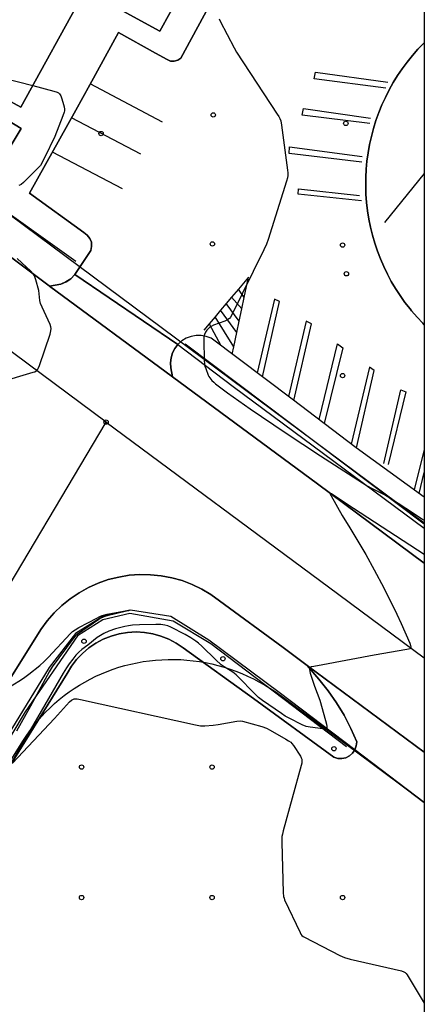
# Model space of a CAD drawing. Extents: x 0 to 85000, y -1 to 75000.
# Tile 135 of 147: x 39907 to 40000, y 63391 to 63618. Entities that reach past the tile are written whole.
import ezdxf

# ---------------------------------------------------------------- set-up
doc = ezdxf.new("R2010")
doc.units = 0
doc.header["$MEASUREMENT"] = 0
doc.header["$PDMODE"] = 33
doc.header["$PDSIZE"] = -3
for name, color, linetype in [('BOS3D_ACTIVE_POLY_CLIP', 227, 'CONTINUOUS'), ('BOS3D_PAVEMENT_MARKINGS_LI', 15, 'CONTINUOUS'), ('CONTOUR_CLIP', 120, 'CONTINUOUS'), ('DTM_INFOTECHBREAKS_CLIP', 4, 'CONTINUOUS'), ('DTM_POINT', 158, 'CONTINUOUS'), ('FENCE_CLIP', 96, 'CONTINUOUS'), ('FRAME_POLY', 133, 'CONTINUOUS'), ('IMPERV_OTHER_CLIP', 126, 'CONTINUOUS'), ('LAND_CLIP', 14, 'CONTINUOUS'), ('PARCELS_FULL_17_CLIP', 7, 'CONTINUOUS'), ('PARKING_CLIP', 78, 'CONTINUOUS'), ('ROAD_CLIP', 197, 'CONTINUOUS'), ('SIDEWALK_CLIP', 78, 'CONTINUOUS'), ('SPOT_ELEV', 82, 'CONTINUOUS')]:
    doc.layers.add(name, color=color, linetype=linetype)

msp = doc.modelspace()

# ---------------------------------------------------------------- linework, layer by layer
at = {"layer": 'BOS3D_ACTIVE_POLY_CLIP', "elevation": 42.5}
msp.add_lwpolyline([(39948.76, 63632.25), (39939.26, 63614.98), (39922.07, 63624.43), (39907.28, 63597.52), (39847.35, 63630.45)], dxfattribs=at)
at = {"layer": 'BOS3D_ACTIVE_POLY_CLIP', "elevation": 37.5}
msp.add_lwpolyline([(40000, 63612.35), (40000, 63547.51), (39999.65, 63547.85), (39998.34, 63549.24), (39997.09, 63550.69), (39996.72, 63551.14), (39995.55, 63552.65), (39994.44, 63554.21), (39993.4, 63555.81), (39992.42, 63557.46), (39991.52, 63559.15), (39990.69, 63560.87), (39989.93, 63562.63), (39989.24, 63564.41), (39988.63, 63566.23), (39988.09, 63568.06), (39987.64, 63569.92), (39987.26, 63571.8), (39986.96, 63573.69), (39986.74, 63575.59), (39986.6, 63577.5), (39986.53, 63579.41), (39986.55, 63581.32), (39986.65, 63583.24), (39986.83, 63585.14), (39987.09, 63587.04), (39987.42, 63588.92), (39987.84, 63590.79), (39988.33, 63592.64), (39988.9, 63594.46), (39989.55, 63596.27), (39990.27, 63598.04), (39991.06, 63599.78), (39991.93, 63601.49), (39992.86, 63603.16), (39993.87, 63604.78), (39994.94, 63606.37), (39996.08, 63607.91), (39997.28, 63609.4), (39998.54, 63610.84), (39999.86, 63612.22)], close=True, dxfattribs=at)
at = {"layer": 'BOS3D_PAVEMENT_MARKINGS_LI'}
for p, q in [((39939.84, 63594.06), (39923.23, 63602.89)), ((39934.89, 63586.7), (39918.93, 63595.05)), ((39930.61, 63578.73), (39914.53, 63587.18)), ((39957.28, 63555.7), (39955.7, 63553.81)), ((39958.6, 63553.8), (39957.28, 63555.7)), ((39955.7, 63553.81), (39954.48, 63552.35)), ((39958.05, 63551.18), (39955.7, 63553.81)), ((39958.05, 63551.18), (39958.6, 63553.8)), ((39953.2, 63550.83), (39951.95, 63549.34)), ((39954.48, 63552.35), (39953.2, 63550.83)), ((39956.89, 63545.7), (39953.2, 63550.83)), ((39957.45, 63548.34), (39954.48, 63552.35)), ((39957.45, 63548.34), (39958.05, 63551.18)), ((39951.95, 63549.34), (39950.56, 63547.68)), ((39956.2, 63542.45), (39951.95, 63549.34)), ((39956.89, 63545.7), (39957.45, 63548.34)), ((39950.56, 63547.68), (39949.35, 63546.24)), ((39950.56, 63547.68), (39953.22, 63542.73)), ((39956.2, 63542.45), (39956.89, 63545.7)), ((39955.84, 63540.76), (39956.2, 63542.45))]:
    msp.add_line(p, q, dxfattribs=at)
for points in [[(39991.16, 63601.87), (39974.68, 63604.06), (39975, 63605.61), (39991.59, 63603.31)], [(39987.48, 63593.79), (39971.97, 63595.69), (39972.24, 63597.19), (39987.6, 63595.01)], [(39985.63, 63584.91), (39968.95, 63586.89), (39969.01, 63588.38), (39985.7, 63586.19)], [(39985.59, 63575.99), (39970.99, 63577.55), (39971.06, 63578.72), (39985.08, 63577.2)], [(39958.6, 63553.8), (39959.59, 63558.45), (39957.28, 63555.7)], [(39962.83, 63535.51), (39966.75, 63552.84), (39965.61, 63553.39), (39961.63, 63536.42)], [(39970.02, 63530.11), (39974.09, 63547.71), (39972.84, 63548.36), (39968.83, 63531.01)], [(39975.81, 63525.71), (39980.05, 63543.15), (39981.3, 63542.18), (39976.97, 63524.83)], [(39984.41, 63519.19), (39988.47, 63537), (39987.39, 63537.71), (39983.23, 63520.08)], [(39990.7, 63515.62), (39994.57, 63532.57), (39995.76, 63532.07), (39991.66, 63515.33)], [(40000, 63518.84), (39997.67, 63509.57)], [(39998.83, 63508.73), (40000, 63513.51)]]:
    msp.add_lwpolyline(points, dxfattribs=at)
at = {"layer": 'CONTOUR_CLIP'}
for points, elevation in [([(39952.86, 63617.8), (39953.11, 63617.27), (39956.3, 63611.18), (39956.87, 63610.15), (39966.22, 63595.91), (39966.54, 63595.41), (39966.81, 63594.89), (39967, 63594.35), (39967.17, 63593.38), (39968.59, 63583.01), (39968.65, 63582.42), (39968.65, 63581.84), (39968.55, 63581.27), (39968.33, 63580.51), (39964.11, 63567.11), (39963.73, 63565.99), (39963.14, 63564.73), (39955.75, 63549.77), (39955.46, 63549.26), (39955.23, 63548.96), (39955.11, 63548.83), (39954.81, 63548.62), (39954.13, 63548.3), (39951.58, 63547.37), (39951.06, 63547.12), (39950.74, 63546.91), (39950.3, 63546.54), (39950.05, 63546.27), (39949.74, 63545.79), (39949.51, 63545.27), (39949.37, 63544.73), (39949.32, 63543.96), (39949.41, 63539.36), (39949.48, 63538.45), (39949.58, 63537.98), (39949.76, 63537.42), (39950.31, 63535.93), (39950.49, 63535.59), (39950.7, 63535.27), (39951.19, 63534.67), (39951.6, 63534.27), (39952.04, 63533.9), (39954.81, 63531.82), (39959.98, 63528.16), (39968.05, 63522.71), (39976.11, 63517.35), (39986.86, 63510.46), (39987.89, 63509.89), (39991.08, 63508.28), (39992.26, 63507.6), (39997.54, 63504.18), (39999.65, 63502.76), (40000, 63502.56)], 18), ([(39894.26, 63604.67), (39894.51, 63604.78), (39895.07, 63604.95), (39895.66, 63605.03), (39898.64, 63605.21), (39899.43, 63605.17), (39900.4, 63604.97), (39910.01, 63602.49)], 18), ([(39910.01, 63602.49), (39914.88, 63601.24), (39915.62, 63601.01), (39915.94, 63600.84), (39916.19, 63600.61), (39916.44, 63600.14), (39916.69, 63599.43), (39917.07, 63598.13), (39917.21, 63597.58), (39917.3, 63597.03), (39917.29, 63596.69), (39917.22, 63596.36), (39916.94, 63595.51), (39915.13, 63590.79), (39912.7, 63585.87), (39911.77, 63584.11), (39907.92, 63580.2), (39907.33, 63579.74), (39907.17, 63579.65), (39906.82, 63579.54)], 18), ([(39902.14, 63534.21), (39910.14, 63536.57), (39910.5, 63536.71), (39910.82, 63536.88), (39910.95, 63536.99), (39911.17, 63537.28), (39911.34, 63537.61), (39911.55, 63538.16), (39913.99, 63545.32), (39914.21, 63546.07), (39914.27, 63546.62), (39914.21, 63546.99), (39914.02, 63547.53), (39912.21, 63551.51), (39911.84, 63552.42), (39911.68, 63553.11), (39911.53, 63554.64), (39911.41, 63555.4), (39910.76, 63557.85), (39910.43, 63558.75), (39910.11, 63559.23), (39909.58, 63559.8), (39906.46, 63562.73)], 17), ([(40000, 63494.65), (39983.73, 63505.26), (39979.24, 63508.24), (39978.64, 63508.61), (39978.43, 63508.69), (39978.38, 63508.69), (39978.38, 63508.54), (39978.58, 63508.13), (39981.13, 63503.64), (39982.88, 63500.82), (39986.57, 63494.67), (39988.5, 63491.15), (39990.67, 63487.03), (39993.67, 63480.96), (39994.68, 63478.8), (39996.65, 63474.27), (39996.84, 63473.75), (39996.91, 63473.44), (39996.91, 63473.3), (39996.87, 63473.18), (39996.67, 63473.01), (39996.37, 63472.89), (39996, 63472.81), (39988.49, 63471.53), (39976.7, 63469.29), (39974.58, 63468.93), (39974.05, 63468.81), (39973.71, 63468.64), (39973.61, 63468.48), (39973.6, 63468.21), (39973.81, 63467.36), (39974.77, 63464.43), (39975.96, 63461.16), (39976.55, 63459.27), (39977.52, 63455.63), (39977.6, 63455.12), (39977.58, 63454.84), (39977.53, 63454.73), (39977.44, 63454.67), (39977.17, 63454.61), (39976.66, 63454.62), (39973.76, 63454.95), (39972.83, 63455.13), (39971.92, 63455.5), (39968.91, 63457.03), (39968.06, 63457.5), (39967.15, 63458.08), (39962.84, 63461.12), (39961.9, 63461.83), (39960.72, 63462.91), (39957.47, 63466.33), (39956.77, 63467.01), (39955.98, 63467.59), (39953.98, 63468.85), (39953.3, 63469.32), (39952.07, 63470.42), (39948.88, 63473.59), (39948.15, 63474.26), (39947.52, 63474.72), (39946.38, 63475.49), (39945.06, 63476.28), (39941.73, 63478), (39941.06, 63478.26), (39940.36, 63478.44), (39939.45, 63478.55), (39938.34, 63478.58), (39934.59, 63478.5), (39932.96, 63478.39), (39932.01, 63478.26), (39931.15, 63478.09), (39929.04, 63477.57), (39927.54, 63477.06), (39926.37, 63476.53), (39925.6, 63476.08), (39924.86, 63475.57), (39922.7, 63473.84), (39921.31, 63472.83), (39920.61, 63472.22), (39919.94, 63471.53), (39919.22, 63470.63), (39918.42, 63469.55), (39917.76, 63468.59), (39917.03, 63467.42), (39905.25, 63446.98)], 17), ([(39903.66, 63463.6), (39907.22, 63465.79), (39908.21, 63466.45), (39909.16, 63467.17), (39911.64, 63469.16), (39912.63, 63470.07), (39913.59, 63471.02), (39918.69, 63476.5), (39919.18, 63476.97), (39919.74, 63477.39), (39920.59, 63477.87), (39924.75, 63480.07), (39925.45, 63480.42), (39925.99, 63480.65), (39927.12, 63480.94), (39930.89, 63481.67), (39931.99, 63481.86), (39932.22, 63481.88), (39932.28, 63481.85), (39932.03, 63481.75), (39931.55, 63481.63), (39927.13, 63480.58), (39926.57, 63480.42), (39926.17, 63480.27), (39925.7, 63480.02), (39925.21, 63479.7), (39920.31, 63476.37), (39919.79, 63475.92), (39919.28, 63475.33), (39914.48, 63468.86), (39913.77, 63467.7), (39909.47, 63459.81), (39906.28, 63454.05)], 18), ([(39905.4, 63446.71), (39915.04, 63456.94), (39918.47, 63460.81), (39918.91, 63461.18), (39919.2, 63461.35), (39919.51, 63461.47), (39919.86, 63461.52), (39920.24, 63461.5), (39921.02, 63461.35), (39947.41, 63455.53), (39948.57, 63455.3), (39948.96, 63455.26), (39949.54, 63455.25), (39951.47, 63455.4), (39952.64, 63455.57), (39956.91, 63456.36), (39957.68, 63456.41), (39958.26, 63456.33), (39962.63, 63455.12), (39963.75, 63454.75), (39964.61, 63454.31), (39968.17, 63452.24), (39968.83, 63451.84), (39969.3, 63451.5), (39969.58, 63451.24), (39969.93, 63450.78), (39971.52, 63448.3), (39971.7, 63447.96), (39971.84, 63447.62), (39971.88, 63447.44), (39971.88, 63447.08), (39971.83, 63446.7), (39971.69, 63446.13), (39967.58, 63431.17), (39967.38, 63430.4), (39967.28, 63429.82), (39967.24, 63429.23), (39967.25, 63428.44), (39967.6, 63416.99), (39967.68, 63416.02), (39967.77, 63415.64), (39967.9, 63415.27), (39971.45, 63407.74), (39971.65, 63407.4), (39971.88, 63407.11), (39972.17, 63406.86), (39972.49, 63406.66), (39980.56, 63402.49), (39981.64, 63402), (39982.97, 63401.63), (39994.73, 63398.92), (39995.27, 63398.74), (39995.59, 63398.56), (39995.86, 63398.31), (39996.1, 63398.01), (40000, 63391.55)], 17)]:
    msp.add_lwpolyline(points, dxfattribs=dict(at, elevation=elevation))
at = {"layer": 'DTM_INFOTECHBREAKS_CLIP'}
msp.add_line((40000, 63582.27, 18.9), (39990.82, 63570.99, 18.89), dxfattribs=at)
for points in [[(40000, 63492.65, 16.74), (39975.47, 63510.94, 17.03), (39942.16, 63535.52, 17.03), (39913.91, 63556.37, 17.03), (39913.81, 63556.44, 17.03), (39890.16, 63574.18, 16.81), (39830.64, 63617.58, 15.08), (39817.7, 63627.46, 15.12), (39764.09, 63666.81, 14.15), (39761.19, 63668.93, 14.1), (39691.81, 63720.99, 12.44), (39619.63, 63774.33, 12.03), (39605.95, 63784.68, 12.03), (39569.98, 63811.91, 12.03)], [(39926.88, 63525.11, 17.25), (39854.48, 63578.93, 16.11), (39796.11, 63622.12, 15.01), (39740.64, 63663.25, 13.89), (39691.55, 63699.58, 12.9), (39659.1, 63723.09, 12.7), (39629.24, 63743.17, 12.43), (39603.43, 63761.05, 12.21), (39558.88, 63791.97, 12.17)], [(40000, 63741.76, 15.03), (39995.03, 63732.64, 15.33), (39977.7, 63701.91, 16.36), (39963.29, 63676.13, 16.97), (39951.51, 63654.96, 17.49), (39943.88, 63640.71, 17.69), (39954.19, 63634.86, 17.72), (39954.88, 63634.16, 17.74), (39955.38, 63633.31, 17.76), (39955.66, 63632.37, 17.79), (39955.72, 63631.39, 17.82), (39955.54, 63630.42, 17.85), (39950.43, 63620.54, 17.97), (39944.09, 63608.81, 17.93), (39943.38, 63608.31, 17.98), (39942.55, 63608.08, 17.99), (39941.68, 63608.13, 17.96), (39940.88, 63608.48, 17.9), (39938.23, 63609.96, 17.96)], [(39938.23, 63609.96, 17.96), (39929.69, 63614.72, 17.96), (39923.11, 63602.66, 17.96), (39919.94, 63596.85, 17.87), (39909.26, 63577.76, 17.96)], [(39913.91, 63556.37, 17.03), (39915.16, 63556.59, 17.08), (39916.44, 63556.84, 17.31), (39917.67, 63557.35, 17.46), (39918.77, 63558.09, 17.51), (39919.7, 63559.04, 17.47), (39923.36, 63564.56, 17.48), (39923.56, 63565.5, 17.47), (39923.49, 63566.46, 17.47), (39923.14, 63567.36, 17.47), (39922.54, 63568.13, 17.49), (39921.75, 63568.68, 17.5), (39909.26, 63577.76, 17.96)], [(39951, 63544.4, 18.11), (39949.9, 63544.81, 18.04), (39948.74, 63545.02, 17.96), (39947.57, 63545.02, 17.89), (39946.41, 63544.81, 17.81), (39945.31, 63544.39, 17.73), (39944.31, 63543.78, 17.65), (39943.43, 63543, 17.58), (39943.39, 63542.96, 17.58), (39942.7, 63542.07, 17.53), (39942.16, 63541.03, 17.48), (39941.81, 63539.9, 17.44), (39941.66, 63538.73, 17.42), (39941.73, 63537.56, 17.41), (39942.16, 63535.52, 17.03)], [(40000, 63507.88, 18.48), (39984.38, 63519.21, 18.08), (39969.67, 63530.37, 18.08), (39951, 63544.4, 18.11)], [(39943.39, 63542.96, 17.58), (39956.08, 63533.29, 18.46), (40000, 63500.76, 17.81)], [(39633.77, 63049.46, 23.75), (39674.64, 63115.63, 22.57), (39732.93, 63209.71, 21.59), (39781.35, 63289.06, 20.22), (39853.46, 63404.8, 19.27), (39885.1, 63456.09, 18.55), (39898.68, 63477.71, 17.65), (39926.88, 63525.11, 17.25)], [(39926.88, 63525.11, 17.25), (39977.99, 63487.27, 17.29), (40000, 63470.91, 16.95)], [(40000, 63449.2, 16.58), (39973.11, 63469.13, 17.01), (39967.54, 63473.26, 17.1), (39952.96, 63484.06, 17.15), (39950.96, 63485.49, 17.14), (39948.85, 63486.74, 17.14), (39946.63, 63487.8, 17.13), (39944.33, 63488.67, 17.13), (39941.96, 63489.33, 17.14), (39939.55, 63489.79, 17.14), (39937.1, 63490.03, 17.15), (39934.65, 63490.07, 17.16), (39932.19, 63489.89, 17.17), (39929.77, 63489.49, 17.19), (39927.38, 63488.89, 17.2), (39925.06, 63488.09, 17.22), (39922.82, 63487.09, 17.24), (39920.67, 63485.89, 17.27), (39918.63, 63484.52, 17.29), (39916.72, 63482.97, 17.32), (39914.95, 63481.27, 17.35), (39913.33, 63479.42, 17.37), (39911.89, 63477.43, 17.4), (39894.72, 63450.1, 18.55)], [(39984.06, 63449.77, 16.74), (39966.65, 63462.92, 17.46), (39950.49, 63474.97, 17.41), (39941.79, 63480.41, 17.5), (39932.47, 63481.88, 18.01), (39926.1, 63480.44, 18.03), (39919.86, 63476.52, 18.09), (39913.77, 63468.66, 18.16), (39894.92, 63437.99, 18.87), (39866.78, 63390.72, 18.97), (39867.08, 63390.54, 18.97)], [(39973.11, 63469.13, 17.01), (39975.75, 63465.98, 16.92), (39977.89, 63463.36, 16.87), (39979.84, 63460.6, 16.82), (39981.59, 63457.7, 16.78), (39983.14, 63454.69, 16.75), (39984.47, 63451.58, 16.73), (39984.38, 63450.65, 16.73), (39984.06, 63449.77, 16.74), (39983.53, 63448.99, 16.76), (39982.82, 63448.37, 16.79), (39981.99, 63447.95, 16.83), (39981.07, 63447.75, 16.87), (39980.13, 63447.78, 16.91), (39979.23, 63448.04, 16.95), (39960.73, 63461.54, 16.89), (39944.58, 63473.23, 16.22), (39942.98, 63474.31, 16.27), (39941.26, 63475.22, 16.33), (39939.46, 63475.93, 16.38), (39937.59, 63476.45, 16.43), (39935.68, 63476.76, 16.48), (39933.75, 63476.86, 16.52), (39931.81, 63476.75, 16.56), (39929.9, 63476.43, 16.6), (39928.03, 63475.91, 16.63), (39926.23, 63475.2, 16.66), (39924.52, 63474.29, 16.68), (39922.92, 63473.2, 16.7), (39921.44, 63471.94, 16.71), (39920.1, 63470.54, 16.72), (39918.93, 63468.99, 16.72), (39917.93, 63467.33, 16.71), (39901.4, 63440.72, 17.07)]]:
    msp.add_polyline3d(points, dxfattribs=at)
msp.add_polyline3d([(39902.1, 63583.97, 18.63), (39888.35, 63592.33, 18.63), (39893.61, 63600.98, 18.63), (39907.36, 63592.62, 18.63)], close=True, dxfattribs=at)
at = {"layer": 'DTM_POINT'}
for p in [(39951.51, 63595.73, 17.86), (39981.97, 63593.79, 18.17), (39925.71, 63591.47, 17.5), (39951.31, 63566.09, 17.5), (39981.23, 63565.81, 18.89), (39981.23, 63535.81, 18.53), (39921.8, 63474.73, 17.58), (39953.74, 63470.7, 17.67), (39979.24, 63450.03, 17), (39921.23, 63445.81, 17.7), (39951.23, 63445.81, 17.36), (39921.23, 63415.81, 17.53), (39951.23, 63415.81, 17.57), (39981.23, 63415.81, 16.52)]:
    msp.add_point(p, dxfattribs=at)
at = {"layer": 'FENCE_CLIP'}
msp.add_line((40000, 63501.65), (39945.04, 63543.07), dxfattribs=at)
for points in [[(39919.91, 63562.02), (39876.91, 63592.78), (39836.3, 63624.52), (39822.7, 63634.32), (39815.91, 63639.64), (39810.92, 63645.17)], [(39982.13, 63450.46), (39950.98, 63474.13), (39942.28, 63479.31), (39932.31, 63481.14), (39926.15, 63479.67), (39920.3, 63475.94), (39908.25, 63458.48), (39893.35, 63433.62), (39870.82, 63396.46)]]:
    msp.add_lwpolyline(points, dxfattribs=at)
at = {"layer": 'FRAME_POLY'}
msp.add_lwpolyline([(35000, 60000), (35000, 65000), (40000, 65000), (40000, 60000)], close=True, dxfattribs=at)
at = {"layer": 'IMPERV_OTHER_CLIP'}
msp.add_lwpolyline([(39893.61, 63600.98), (39907.36, 63592.62), (39902.1, 63583.97), (39888.35, 63592.33)], close=True, dxfattribs=at)
at = {"layer": 'LAND_CLIP'}
msp.add_lwpolyline([(39270.73, 63324.44), (39539.98, 63836.66), (40000, 64722.48), (40000, 60000)], dxfattribs=at)
at = {"layer": 'PARCELS_FULL_17_CLIP'}
msp.add_lwpolyline([(40000, 64619.2), (40000, 63501.9), (39676.52, 63742.66), (39585.75, 63810.89)], close=True, dxfattribs=at)
msp.add_lwpolyline([(39622.66, 62995.16), (39907.75, 63451.75), (39908.52, 63452.94), (39909.33, 63454.11), (39910.19, 63455.24), (39911.08, 63456.34), (39912.02, 63457.41), (39912.99, 63458.45), (39914, 63459.45), (39915.04, 63460.41), (39916.12, 63461.34), (39917.23, 63462.22), (39918.38, 63463.07), (39919.55, 63463.87), (39920.75, 63464.64), (39921.98, 63465.36), (39923.23, 63466.04), (39924.51, 63466.67), (39925.81, 63467.25), (39927.13, 63467.79), (39928.48, 63468.29), (39929.83, 63468.74), (39931.21, 63469.13), (39932.6, 63469.48), (39934, 63469.78), (39935.41, 63470.04), (39936.84, 63470.24), (39938.26, 63470.39), (39939.7, 63470.49), (39941.14, 63470.55), (39942.58, 63470.55), (39944.02, 63470.5), (39945.46, 63470.4), (39946.9, 63470.25), (39948.33, 63470.06), (39949.75, 63469.81), (39951.17, 63469.51), (39952.58, 63469.17), (39953.98, 63468.77), (39955.36, 63468.33), (39956.72, 63467.84), (39958.07, 63467.31), (39959.4, 63466.73), (39960.72, 63466.1), (39962, 63465.42), (39963.27, 63464.71), (39964.51, 63463.95), (39965.73, 63463.15), (39967.13, 63462.15), (40000, 63437.73), (40000, 62993.89)], dxfattribs=at)
at = {"layer": 'PARKING_CLIP'}
for points in [[(40000, 63741.76), (40000, 63612.35), (39999.86, 63612.22), (39998.54, 63610.84), (39997.28, 63609.4), (39996.08, 63607.91), (39994.94, 63606.37), (39993.87, 63604.78), (39992.86, 63603.16), (39991.93, 63601.49), (39991.06, 63599.78), (39990.27, 63598.04), (39989.55, 63596.27), (39988.9, 63594.46), (39988.33, 63592.64), (39987.84, 63590.79), (39987.42, 63588.92), (39987.09, 63587.04), (39986.83, 63585.14), (39986.65, 63583.24), (39986.55, 63581.32), (39986.53, 63579.41), (39986.6, 63577.5), (39986.74, 63575.59), (39986.96, 63573.69), (39987.26, 63571.8), (39987.64, 63569.92), (39988.1, 63568.07), (39988.63, 63566.23), (39989.24, 63564.41), (39989.93, 63562.63), (39990.69, 63560.87), (39991.52, 63559.15), (39992.42, 63557.46), (39993.4, 63555.81), (39994.44, 63554.21), (39995.55, 63552.65), (39996.72, 63551.14), (39997.09, 63550.69), (39998.34, 63549.24), (39999.65, 63547.85), (40000, 63547.51), (40000, 63507.88), (39984.38, 63519.21), (39969.67, 63530.37), (39951, 63544.4), (39949.9, 63544.81), (39948.74, 63545.02), (39947.57, 63545.02), (39946.41, 63544.81), (39945.31, 63544.39), (39944.31, 63543.78), (39943.43, 63543), (39943.39, 63542.96), (39919.7, 63559.04), (39923.36, 63564.56), (39923.56, 63565.5), (39923.49, 63566.46), (39923.14, 63567.36), (39922.54, 63568.13), (39921.75, 63568.68), (39909.26, 63577.76), (39919.94, 63596.85), (39923.11, 63602.66), (39929.69, 63614.72), (39938.23, 63609.96), (39940.88, 63608.48), (39941.68, 63608.13), (39942.55, 63608.08), (39943.38, 63608.31), (39944.09, 63608.81), (39950.43, 63620.54)], [(39901.4, 63440.72), (39917.93, 63467.33), (39918.93, 63468.99), (39920.1, 63470.54), (39921.44, 63471.94), (39922.92, 63473.2), (39924.52, 63474.29), (39926.23, 63475.2), (39928.03, 63475.91), (39929.9, 63476.43), (39931.81, 63476.75), (39933.75, 63476.86), (39935.68, 63476.76), (39937.59, 63476.45), (39939.46, 63475.93), (39941.26, 63475.22), (39942.98, 63474.31), (39944.58, 63473.23), (39960.73, 63461.54), (39979.23, 63448.04), (39980.13, 63447.78), (39981.07, 63447.75), (39981.99, 63447.95), (39982.82, 63448.37), (39983.53, 63448.99), (39984.06, 63449.77), (40000, 63437.63), (40000, 62996.1)]]:
    msp.add_lwpolyline(points, dxfattribs=at)
for points in [[(39943.39, 63542.96), (39942.7, 63542.07), (39942.16, 63541.03), (39941.81, 63539.9), (39941.66, 63538.73), (39941.73, 63537.56), (39942.16, 63535.52), (39913.91, 63556.37), (39915.16, 63556.59), (39916.44, 63556.84), (39917.66, 63557.35), (39918.77, 63558.09), (39919.7, 63559.04)], [(40000, 63437.63), (39984.06, 63449.77), (39984.38, 63450.65), (39984.47, 63451.58), (39983.14, 63454.69), (39981.59, 63457.7), (39979.84, 63460.6), (39977.89, 63463.36), (39975.75, 63465.98), (39973.11, 63469.13), (40000, 63449.2)]]:
    msp.add_lwpolyline(points, close=True, dxfattribs=at)
at = {"layer": 'ROAD_CLIP'}
msp.add_lwpolyline([(39890.16, 63574.18), (39913.81, 63556.44), (39913.91, 63556.37), (39942.16, 63535.52), (39975.47, 63510.94), (40000, 63492.66), (40000, 63449.2), (39973.11, 63469.13), (39967.54, 63473.26), (39952.96, 63484.06), (39950.96, 63485.49), (39948.85, 63486.74), (39946.63, 63487.8), (39944.33, 63488.67), (39941.96, 63489.33), (39939.55, 63489.79), (39937.1, 63490.03), (39934.64, 63490.07), (39932.19, 63489.89), (39929.77, 63489.49), (39927.38, 63488.89), (39925.06, 63488.09), (39922.82, 63487.09), (39920.67, 63485.89), (39918.63, 63484.52), (39916.72, 63482.97), (39914.95, 63481.27), (39913.33, 63479.42), (39911.89, 63477.43), (39894.72, 63450.1)], dxfattribs=at)
at = {"layer": 'SIDEWALK_CLIP'}
for points in [[(39847.35, 63630.45), (39907.28, 63597.52), (39922.07, 63624.43), (39939.26, 63614.98), (39948.76, 63632.25)], [(39950.43, 63620.54), (39944.09, 63608.81), (39943.38, 63608.31), (39942.55, 63608.08), (39941.68, 63608.13), (39940.88, 63608.48), (39938.23, 63609.96), (39929.69, 63614.72), (39923.11, 63602.66), (39919.94, 63596.85), (39909.26, 63577.76), (39921.75, 63568.68), (39922.54, 63568.13), (39923.14, 63567.36), (39923.49, 63566.46), (39923.56, 63565.5), (39923.36, 63564.56), (39919.7, 63559.04), (39918.77, 63558.09), (39917.66, 63557.35), (39916.44, 63556.84), (39915.16, 63556.59), (39913.91, 63556.37), (39913.81, 63556.44), (39890.16, 63574.18)], [(39894.72, 63450.1), (39911.89, 63477.43), (39913.33, 63479.42), (39914.95, 63481.27), (39916.72, 63482.97), (39918.63, 63484.52), (39920.67, 63485.89), (39922.82, 63487.09), (39925.06, 63488.09), (39927.38, 63488.89), (39929.77, 63489.49), (39932.19, 63489.89), (39934.64, 63490.07), (39937.1, 63490.03), (39939.55, 63489.79), (39941.96, 63489.33), (39944.33, 63488.67), (39946.63, 63487.8), (39948.85, 63486.74), (39950.96, 63485.49), (39952.96, 63484.06), (39967.54, 63473.26), (39973.11, 63469.13), (39975.75, 63465.98), (39977.89, 63463.36), (39979.84, 63460.6), (39981.59, 63457.7), (39983.14, 63454.69), (39984.47, 63451.58), (39984.38, 63450.65), (39984.06, 63449.77), (39966.65, 63462.92), (39950.49, 63474.97), (39941.79, 63480.41), (39932.47, 63481.88), (39926.1, 63480.44), (39919.86, 63476.52), (39913.77, 63468.66), (39894.92, 63437.99)]]:
    msp.add_lwpolyline(points, dxfattribs=at)
for points in [[(39888.35, 63592.33), (39902.1, 63583.97), (39907.36, 63592.62), (39893.61, 63600.98)], [(40000, 63500.76), (40000, 63492.66), (39975.47, 63510.94), (39942.16, 63535.52), (39941.73, 63537.56), (39941.66, 63538.73), (39941.81, 63539.9), (39942.16, 63541.03), (39942.7, 63542.07), (39943.39, 63542.96), (39956.08, 63533.29)]]:
    msp.add_lwpolyline(points, close=True, dxfattribs=at)
at = {"layer": 'SPOT_ELEV'}
for p in [(39982.09, 63559.21, 18.89), (39926.88, 63525.11, 17.25)]:
    msp.add_point(p, dxfattribs=at)

doc.saveas('drawing.dxf')
